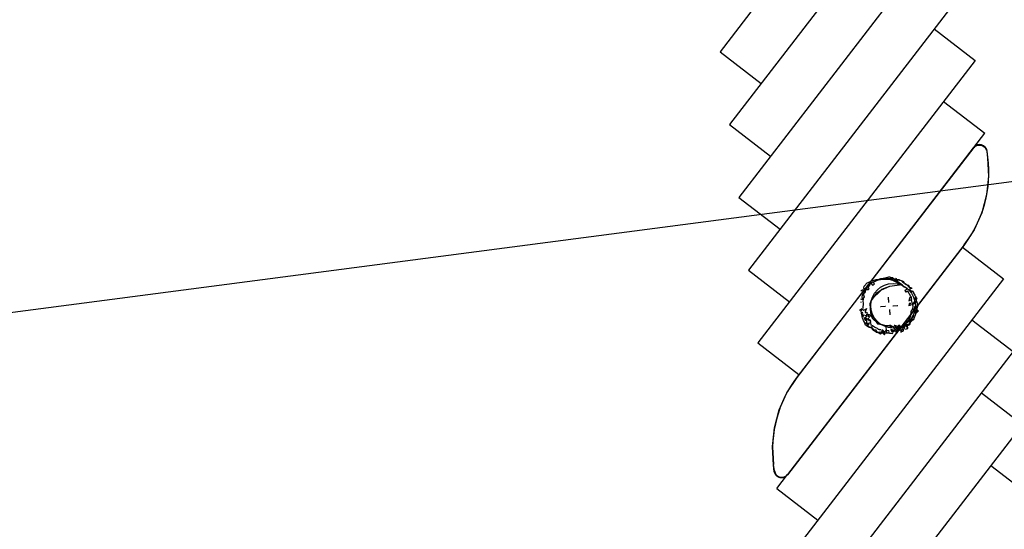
# Model space of a CAD drawing. Extents: x 446005 to 446745, y 447032 to 448234.
# Tile 26 of 127: x 446223 to 446290, y 447213 to 447247. Entities that reach past the tile are written whole.
import ezdxf

# ---------------------------------------------------------------- set-up
doc = ezdxf.new("R2010")
doc.units = 0
doc.header["$LTSCALE"] = 2
doc.header["$MEASUREMENT"] = 0
doc.linetypes.add('AUSGEZOGEN', pattern=[0])
for name, color, linetype in [('DB-Autohof', 15, 'CONTINUOUS'), ('FBRTOP', 250, 'AUSGEZOGEN'), ('RAHMEN', 7, 'AUSGEZOGEN')]:
    doc.layers.add(name, color=color, linetype=linetype)

msp = doc.modelspace()

# ---------------------------------------------------------------- linework, layer by layer
at = {"layer": 'DB-Autohof', "linetype": 'Continuous'}
for p, q in [((446285.386, 447263.751), (446270.717, 447244.703)), ((446286.024, 447258.842), (446271.355, 447239.795)), ((446286.661, 447253.934), (446271.992, 447234.886)), ((446287.299, 447249.025), (446272.63, 447229.978)), ((446285.163, 447246.253), (446287.936, 447244.117)), ((446270.717, 447244.703), (446273.491, 447242.567)), ((446287.936, 447244.117), (446273.267, 447225.069)), ((446285.8, 447241.344), (446288.574, 447239.208)), ((446271.355, 447239.795), (446274.128, 447237.659)), ((446287.837, 447238.252), (446288.574, 447239.208)), ((446275.912, 447222.748), (446287.823, 447238.214)), ((446287.837, 447238.252), (446275.926, 447222.786)), ((446287.823, 447238.214), (446287.884, 447238.28)), ((446287.884, 447238.28), (446287.957, 447238.334)), ((446287.957, 447238.334), (446288.038, 447238.375)), ((446288.038, 447238.375), (446288.125, 447238.4)), ((446288.125, 447238.4), (446288.215, 447238.409)), ((446288.215, 447238.409), (446288.305, 447238.401)), ((446288.305, 447238.401), (446288.392, 447238.378)), ((446288.392, 447238.378), (446288.474, 447238.339)), ((446288.474, 447238.339), (446288.547, 447238.286)), ((446288.547, 447238.286), (446288.61, 447238.22)), ((446288.61, 447238.22), (446288.66, 447238.145)), ((446288.66, 447238.145), (446288.695, 447238.061)), ((446288.695, 447238.061), (446288.715, 447237.973)), ((446288.715, 447237.973), (446288.77, 447237.548)), ((446288.784, 447237.586), (446288.729, 447238.011)), ((446288.77, 447237.548), (446288.833, 447236.294)), ((446288.833, 447236.294), (446288.7, 447235.046)), ((446271.992, 447234.886), (446274.766, 447232.75)), ((446288.7, 447235.046), (446288.373, 447233.834)), ((446288.373, 447233.834), (446287.86, 447232.688)), ((446287.86, 447232.688), (446287.175, 447231.636)), ((446287.175, 447231.636), (446275.264, 447216.17)), ((446287.189, 447231.674), (446275.279, 447216.208)), ((446287.075, 447231.527), (446289.848, 447229.391)), ((446272.63, 447229.978), (446275.403, 447227.842)), ((446289.848, 447229.391), (446275.179, 447210.343)), ((446281.444, 447229.361), (446281.501, 447229.402)), ((446281.501, 447229.402), (446281.561, 447229.407)), ((446281.561, 447229.407), (446281.62, 447229.412)), ((446281.62, 447229.412), (446281.668, 447229.416)), ((446281.654, 447229.367), (446281.781, 447229.389)), ((446281.654, 447229.367), (446281.781, 447229.389)), ((446281.668, 447229.416), (446281.738, 447229.434)), ((446281.738, 447229.434), (446281.843, 447229.467)), ((446281.781, 447229.389), (446281.884, 447229.41)), ((446281.781, 447229.389), (446281.884, 447229.41)), ((446281.843, 447229.467), (446281.925, 447229.486)), ((446281.884, 447229.41), (446282.023, 447229.421)), ((446281.884, 447229.41), (446282.023, 447229.421)), ((446281.925, 447229.486), (446282.008, 447229.504)), ((446282.008, 447229.504), (446282.055, 447229.508)), ((446282.023, 447229.421), (446282.164, 447229.421)), ((446282.023, 447229.421), (446282.164, 447229.421)), ((446282.055, 447229.508), (446282.102, 447229.524)), ((446282.102, 447229.524), (446282.174, 447229.518)), ((446282.164, 447229.421), (446282.281, 447229.419)), ((446282.164, 447229.421), (446282.281, 447229.419)), ((446282.174, 447229.518), (446282.237, 447229.488)), ((446282.237, 447229.488), (446282.285, 447229.48)), ((446282.281, 447229.419), (446282.352, 447229.402)), ((446282.281, 447229.419), (446282.352, 447229.402)), ((446282.285, 447229.48), (446282.346, 447229.473)), ((446282.346, 447229.473), (446282.408, 447229.442)), ((446282.352, 447229.402), (446282.4, 447229.394)), ((446282.352, 447229.402), (446282.4, 447229.394)), ((446282.408, 447229.442), (446282.473, 447229.388)), ((446282.473, 447229.388), (446282.557, 447229.383)), ((446282.557, 447229.383), (446282.653, 447229.379)), ((446282.606, 447229.435), (446282.587, 447229.387)), ((446282.606, 447229.435), (446282.587, 447229.387)), ((446282.587, 447229.387), (446282.591, 447229.34)), ((446282.587, 447229.387), (446282.591, 447229.34)), ((446282.653, 447229.379), (446282.775, 447229.353)), ((446280.413, 447228.765), (446280.449, 447228.896)), ((446280.48, 447228.665), (446280.413, 447228.765)), ((446280.449, 447228.896), (446280.64, 447229.123)), ((446280.568, 447228.665), (446280.633, 447228.754)), ((446280.633, 447228.754), (446280.676, 447228.806)), ((446280.64, 447229.123), (446280.765, 447229.168)), ((446280.676, 447228.806), (446280.765, 447228.885)), ((446280.71, 447228.786), (446280.727, 447228.857)), ((446280.71, 447228.786), (446280.727, 447228.857)), ((446280.748, 447228.742), (446280.71, 447228.786)), ((446280.748, 447228.742), (446280.71, 447228.786)), ((446280.727, 447228.857), (446280.745, 447228.917)), ((446280.727, 447228.857), (446280.745, 447228.917)), ((446280.745, 447228.917), (446280.786, 447228.991)), ((446280.745, 447228.917), (446280.786, 447228.991)), ((446280.776, 447228.686), (446280.748, 447228.742)), ((446280.776, 447228.686), (446280.748, 447228.742)), ((446280.765, 447229.168), (446281.036, 447229.284)), ((446280.765, 447228.885), (446280.818, 447228.974)), ((446280.786, 447228.991), (446280.827, 447229.052)), ((446280.786, 447228.991), (446280.827, 447229.052)), ((446280.818, 447228.974), (446280.849, 447229.036)), ((446280.827, 447229.052), (446280.87, 447229.103)), ((446280.827, 447229.052), (446280.87, 447229.103)), ((446280.849, 447229.036), (446280.867, 447229.109)), ((446280.867, 447229.109), (446280.914, 447229.113)), ((446280.87, 447229.103), (446280.937, 447229.143)), ((446280.87, 447229.103), (446280.937, 447229.143)), ((446280.914, 447229.113), (446280.944, 447229.044)), ((446280.937, 447229.143), (446281.005, 447229.161)), ((446280.937, 447229.143), (446281.005, 447229.161)), ((446280.944, 447229.044), (446280.973, 447228.987)), ((446280.973, 447228.987), (446281.022, 447228.967)), ((446281.005, 447229.161), (446281.061, 447229.189)), ((446281.005, 447229.161), (446281.061, 447229.189)), ((446281.022, 447228.967), (446281.08, 447228.996)), ((446281.036, 447229.284), (446281.253, 447229.338)), ((446281.061, 447229.189), (446281.174, 447229.245)), ((446281.061, 447229.189), (446281.174, 447229.245)), ((446281.078, 447229.163), (446281.122, 447229.203)), ((446281.119, 447229.095), (446281.078, 447229.163)), ((446281.08, 447228.996), (446281.135, 447229.048)), ((446281.135, 447229.048), (446281.119, 447229.095)), ((446281.122, 447229.203), (446281.168, 447229.23)), ((446281.168, 447229.23), (446281.226, 447229.247)), ((446281.174, 447229.245), (446281.253, 447229.275)), ((446281.174, 447229.245), (446281.253, 447229.275)), ((446281.226, 447229.247), (446281.295, 447229.289)), ((446281.253, 447229.338), (446281.484, 447229.369)), ((446281.253, 447229.275), (446281.332, 447229.305)), ((446281.253, 447229.275), (446281.332, 447229.305)), ((446281.295, 447229.289), (446281.375, 447229.332)), ((446281.332, 447229.305), (446281.412, 447229.323)), ((446281.332, 447229.305), (446281.412, 447229.323)), ((446281.375, 447229.332), (446281.444, 447229.361)), ((446281.412, 447229.323), (446281.481, 447229.341)), ((446281.412, 447229.323), (446281.481, 447229.341)), ((446281.481, 447229.341), (446281.55, 447229.358)), ((446281.481, 447229.341), (446281.55, 447229.358)), ((446281.484, 447229.369), (446281.55, 447229.353)), ((446281.55, 447229.353), (446281.921, 447229.367)), ((446281.55, 447229.358), (446281.654, 447229.367)), ((446281.55, 447229.358), (446281.654, 447229.367)), ((446282.146, 447228.883), (446281.578, 447228.63)), ((446282.146, 447228.883), (446281.607, 447228.67)), ((446281.921, 447229.367), (446282.103, 447229.374)), ((446282.103, 447229.374), (446282.578, 447229.285)), ((446282.103, 447229.374), (446282.343, 447229.3)), ((446282.291, 447229.366), (446282.103, 447229.374)), ((446282.999, 447228.993), (446282.146, 447228.883)), ((446282.999, 447228.993), (446282.146, 447228.883)), ((446282.343, 447229.3), (446282.291, 447229.366)), ((446282.389, 447229.304), (446282.343, 447229.3)), ((446282.343, 447229.3), (446282.999, 447228.993)), ((446282.578, 447229.285), (446282.389, 447229.304)), ((446282.578, 447229.285), (446282.872, 447229.015)), ((446282.701, 447229.202), (446282.578, 447229.285)), ((446282.591, 447229.34), (446282.583, 447229.293)), ((446282.591, 447229.34), (446282.583, 447229.293)), ((446282.583, 447229.293), (446282.639, 447229.321)), ((446282.583, 447229.293), (446282.639, 447229.321)), ((446282.639, 447229.321), (446282.686, 447229.325)), ((446282.639, 447229.321), (446282.686, 447229.325)), ((446282.686, 447229.325), (446282.732, 447229.328)), ((446282.686, 447229.325), (446282.732, 447229.328)), ((446282.815, 447229.106), (446282.701, 447229.202)), ((446282.732, 447229.328), (446282.815, 447229.312)), ((446282.732, 447229.328), (446282.815, 447229.312)), ((446282.775, 447229.353), (446282.875, 447229.301)), ((446282.815, 447229.312), (446282.874, 447229.305)), ((446282.815, 447229.312), (446282.874, 447229.305)), ((446282.999, 447228.993), (446282.815, 447229.106)), ((446282.872, 447229.015), (446282.999, 447228.993)), ((446282.874, 447229.305), (446282.947, 447229.276)), ((446282.874, 447229.305), (446282.947, 447229.276)), ((446282.875, 447229.301), (446282.999, 447229.252)), ((446282.947, 447229.276), (446282.998, 447229.222)), ((446282.947, 447229.276), (446282.998, 447229.222)), ((446282.998, 447229.222), (446283.049, 447229.168)), ((446282.998, 447229.222), (446283.049, 447229.168)), ((446282.999, 447229.252), (446283.087, 447229.211)), ((446283.127, 447228.863), (446282.999, 447228.993)), ((446283.049, 447229.168), (446283.111, 447229.127)), ((446283.049, 447229.168), (446283.111, 447229.127)), ((446283.087, 447229.211), (446283.142, 447229.12)), ((446283.111, 447229.127), (446283.209, 447229.076)), ((446283.111, 447229.127), (446283.209, 447229.076)), ((446283.213, 447228.812), (446283.127, 447228.863)), ((446283.142, 447229.12), (446283.193, 447229.088)), ((446283.193, 447229.088), (446283.271, 447229.011)), ((446283.209, 447229.076), (446283.296, 447229.014)), ((446283.209, 447229.076), (446283.296, 447229.014)), ((446283.346, 447228.765), (446283.213, 447228.812)), ((446283.226, 447228.661), (446283.349, 447228.718)), ((446283.271, 447229.011), (446283.346, 447228.981)), ((446283.296, 447229.014), (446283.346, 447228.971)), ((446283.296, 447229.014), (446283.346, 447228.971)), ((446283.346, 447228.981), (446283.419, 447228.963)), ((446283.346, 447228.971), (446283.424, 447228.884)), ((446283.346, 447228.971), (446283.424, 447228.884)), ((446283.349, 447228.718), (446283.346, 447228.765)), ((446283.419, 447228.963), (446283.474, 447228.872)), ((446283.424, 447228.884), (446283.51, 447228.833)), ((446283.424, 447228.884), (446283.51, 447228.833)), ((446283.474, 447228.872), (446283.503, 447228.815)), ((446283.503, 447228.815), (446283.532, 447228.757)), ((446283.51, 447228.833), (446283.571, 447228.803)), ((446283.51, 447228.833), (446283.571, 447228.803)), ((446283.532, 447228.757), (446283.514, 447228.684)), ((446283.571, 447228.803), (446283.642, 447228.785)), ((446283.571, 447228.803), (446283.642, 447228.785)), ((446283.646, 447228.739), (446283.578, 447228.71)), ((446283.646, 447228.739), (446283.578, 447228.71)), ((446283.642, 447228.785), (446283.646, 447228.739)), ((446283.642, 447228.785), (446283.646, 447228.739)), ((446280.219, 447228.573), (446280.33, 447228.641)), ((446280.31, 447228.176), (446280.326, 447228.262)), ((446280.314, 447228.129), (446280.31, 447228.176)), ((446280.318, 447228.081), (446280.314, 447228.129)), ((446280.346, 447228.024), (446280.318, 447228.081)), ((446280.326, 447228.262), (446280.333, 447228.322)), ((446280.33, 447228.641), (446280.48, 447228.665)), ((446280.333, 447228.322), (446280.363, 447228.396)), ((446280.363, 447228.396), (446280.419, 447228.449)), ((446280.405, 447228.1), (446280.376, 447228.048)), ((446280.405, 447228.1), (446280.376, 447228.048)), ((446280.413, 447228.399), (446280.403, 447228.316)), ((446280.413, 447228.399), (446280.403, 447228.316)), ((446280.403, 447228.316), (446280.409, 447228.25)), ((446280.403, 447228.316), (446280.409, 447228.25)), ((446280.432, 447228.169), (446280.405, 447228.1)), ((446280.432, 447228.169), (446280.405, 447228.1)), ((446280.409, 447228.25), (446280.432, 447228.169)), ((446280.409, 447228.25), (446280.432, 447228.169)), ((446280.458, 447228.453), (446280.413, 447228.399)), ((446280.458, 447228.453), (446280.413, 447228.399)), ((446280.419, 447228.449), (446280.474, 447228.502)), ((446280.504, 447228.507), (446280.458, 447228.453)), ((446280.504, 447228.507), (446280.458, 447228.453)), ((446280.474, 447228.502), (446280.517, 447228.565)), ((446280.508, 447228.547), (446280.504, 447228.507)), ((446280.508, 447228.547), (446280.504, 447228.507)), ((446280.508, 447228.547), (446280.515, 447228.594)), ((446280.508, 447228.547), (446280.515, 447228.594)), ((446280.515, 447228.594), (446280.581, 447228.646)), ((446280.515, 447228.594), (446280.581, 447228.646)), ((446280.517, 447228.565), (446280.568, 447228.665)), ((446280.581, 447228.646), (446280.626, 447228.662)), ((446280.581, 447228.646), (446280.626, 447228.662)), ((446280.626, 447228.662), (446280.672, 447228.677)), ((446280.626, 447228.662), (446280.672, 447228.677)), ((446280.672, 447228.677), (446280.73, 447228.682)), ((446280.672, 447228.677), (446280.73, 447228.682)), ((446280.73, 447228.682), (446280.776, 447228.686)), ((446280.73, 447228.682), (446280.776, 447228.686)), ((446281.578, 447228.63), (446280.944, 447227.991)), ((446281.253, 447228.411), (446280.971, 447228.025)), ((446281.578, 447228.63), (446281.253, 447228.411)), ((446281.607, 447228.67), (446281.578, 447228.63)), ((446282.106, 447227.829), (446282.078, 447228.157)), ((446282.109, 447227.788), (446282.082, 447228.107)), ((446282.109, 447227.788), (446282.082, 447228.107)), ((446283.206, 447228.613), (446283.226, 447228.661)), ((446283.286, 447228.503), (446283.206, 447228.613)), ((446283.398, 447228.559), (446283.286, 447228.503)), ((446283.591, 447228.201), (446283.398, 447228.559)), ((446283.506, 447228.06), (446283.486, 447228.011)), ((446283.514, 447228.684), (446283.495, 447228.622)), ((446283.495, 447228.622), (446283.569, 447228.604)), ((446283.522, 447228.682), (446283.503, 447228.634)), ((446283.522, 447228.682), (446283.503, 447228.634)), ((446283.503, 447228.634), (446283.531, 447228.578)), ((446283.503, 447228.634), (446283.531, 447228.578)), ((446283.512, 447228.133), (446283.506, 447228.06)), ((446283.561, 447228.125), (446283.512, 447228.133)), ((446283.578, 447228.71), (446283.522, 447228.682)), ((446283.578, 447228.71), (446283.522, 447228.682)), ((446283.531, 447228.578), (446283.582, 447228.523)), ((446283.531, 447228.578), (446283.582, 447228.523)), ((446283.636, 447228.083), (446283.561, 447228.125)), ((446283.569, 447228.604), (446283.666, 447228.589)), ((446283.582, 447228.523), (446283.628, 447228.539)), ((446283.582, 447228.523), (446283.628, 447228.539)), ((446283.631, 447228.146), (446283.591, 447228.201)), ((446283.628, 447228.539), (446283.694, 447228.58)), ((446283.628, 447228.539), (446283.694, 447228.58)), ((446283.645, 447227.984), (446283.631, 447228.146)), ((446283.652, 447228.036), (446283.636, 447228.083)), ((446283.666, 447228.589), (446283.728, 447228.558)), ((446283.694, 447228.58), (446283.733, 447228.536)), ((446283.694, 447228.58), (446283.733, 447228.536)), ((446283.728, 447228.558), (446283.757, 447228.5)), ((446283.733, 447228.536), (446283.76, 447228.492)), ((446283.733, 447228.536), (446283.76, 447228.492)), ((446283.757, 447228.5), (446283.764, 447228.417)), ((446283.76, 447228.492), (446283.777, 447228.434)), ((446283.76, 447228.492), (446283.777, 447228.434)), ((446283.764, 447228.417), (446283.805, 447228.361)), ((446283.777, 447228.434), (446283.817, 447228.368)), ((446283.777, 447228.434), (446283.817, 447228.368)), ((446283.805, 447228.361), (446283.845, 447228.304)), ((446283.817, 447228.368), (446283.859, 447228.289)), ((446283.817, 447228.368), (446283.859, 447228.289)), ((446283.854, 447228.053), (446283.846, 447228.005)), ((446283.874, 447228.103), (446283.854, 447228.053)), ((446283.858, 447228.006), (446283.962, 447228.05)), ((446283.859, 447228.289), (446283.888, 447228.222)), ((446283.859, 447228.289), (446283.888, 447228.222)), ((446283.918, 447228.154), (446283.874, 447228.103)), ((446283.888, 447228.222), (446283.928, 447228.167)), ((446283.888, 447228.222), (446283.928, 447228.167)), ((446283.981, 447228.112), (446283.918, 447228.154)), ((446283.928, 447228.167), (446283.932, 447228.109)), ((446283.928, 447228.167), (446283.932, 447228.109)), ((446283.932, 447228.109), (446283.937, 447228.051)), ((446283.932, 447228.109), (446283.937, 447228.051)), ((446283.937, 447228.051), (446283.941, 447228.004)), ((446283.937, 447228.051), (446283.941, 447228.004)), ((446283.962, 447228.05), (446284.009, 447228.066)), ((446284.009, 447228.066), (446283.981, 447228.112)), ((446280.2, 447228.047), (446280.25, 447228.028)), ((446280.234, 447227.787), (446280.242, 447227.835)), ((446280.25, 447228.028), (446280.298, 447228.032)), ((446280.298, 447228.032), (446280.346, 447228.024)), ((446280.346, 447227.414), (446280.333, 447227.363)), ((446280.346, 447227.414), (446280.333, 447227.363)), ((446280.353, 447227.531), (446280.342, 447227.464)), ((446280.353, 447227.531), (446280.342, 447227.464)), ((446280.342, 447227.464), (446280.346, 447227.414)), ((446280.342, 447227.464), (446280.346, 447227.414)), ((446280.376, 447227.649), (446280.353, 447227.531)), ((446280.376, 447227.649), (446280.353, 447227.531)), ((446280.363, 447227.997), (446280.354, 447227.913)), ((446280.363, 447227.997), (446280.354, 447227.913)), ((446280.354, 447227.913), (446280.358, 447227.863)), ((446280.354, 447227.913), (446280.358, 447227.863)), ((446280.358, 447227.863), (446280.366, 447227.765)), ((446280.358, 447227.863), (446280.366, 447227.765)), ((446280.376, 447228.048), (446280.363, 447227.997)), ((446280.376, 447228.048), (446280.363, 447227.997)), ((446280.366, 447227.765), (446280.372, 447227.698)), ((446280.366, 447227.765), (446280.372, 447227.698)), ((446280.372, 447227.698), (446280.376, 447227.649)), ((446280.372, 447227.698), (446280.376, 447227.649)), ((446280.551, 447227.348), (446280.597, 447227.385)), ((446280.551, 447227.348), (446280.597, 447227.385)), ((446280.597, 447227.385), (446280.556, 447227.282)), ((446280.597, 447227.385), (446280.556, 447227.282)), ((446280.971, 447228.025), (446280.833, 447227.712)), ((446280.944, 447227.991), (446280.833, 447227.712)), ((446280.833, 447227.712), (446280.864, 447227.09)), ((446280.833, 447227.712), (446280.864, 447227.09)), ((446281.863, 447227.535), (446281.543, 447227.508)), ((446281.863, 447227.535), (446281.543, 447227.508)), ((446281.89, 447227.537), (446281.562, 447227.51)), ((446282.365, 447227.577), (446282.693, 447227.604)), ((446282.394, 447227.577), (446282.713, 447227.604)), ((446282.394, 447227.577), (446282.713, 447227.604)), ((446283.438, 447227.587), (446283.555, 447227.621)), ((446283.459, 447227.912), (446283.539, 447227.955)), ((446283.468, 447227.662), (446283.46, 447227.613)), ((446283.487, 447227.723), (446283.468, 447227.662)), ((446283.479, 447227.95), (446283.472, 447227.901)), ((446283.486, 447228.011), (446283.479, 447227.95)), ((446283.546, 447227.728), (446283.487, 447227.723)), ((446283.539, 447227.955), (446283.608, 447227.985)), ((446283.595, 447227.72), (446283.546, 447227.728)), ((446283.555, 447227.621), (446283.613, 447227.65)), ((446283.613, 447227.65), (446283.595, 447227.72)), ((446283.608, 447227.985), (446283.652, 447228.036)), ((446283.735, 447227.606), (446283.645, 447227.984)), ((446283.7, 447227.322), (446283.714, 447227.429)), ((446283.714, 447227.429), (446283.744, 447227.49)), ((446283.72, 447227.659), (446283.815, 447227.81)), ((446283.75, 447227.56), (446283.735, 447227.606)), ((446283.744, 447227.49), (446283.75, 447227.56)), ((446283.822, 447227.727), (446283.778, 447227.676)), ((446283.831, 447227.476), (446283.814, 447227.391)), ((446283.815, 447227.81), (446283.834, 447227.872)), ((446283.89, 447227.769), (446283.822, 447227.727)), ((446283.85, 447227.538), (446283.831, 447227.476)), ((446283.834, 447227.872), (446283.88, 447227.888)), ((446283.907, 447227.566), (446283.85, 447227.538)), ((446283.88, 447227.888), (446283.92, 447227.843)), ((446283.936, 447227.797), (446283.89, 447227.769)), ((446283.959, 447227.523), (446283.907, 447227.566)), ((446283.92, 447227.843), (446283.936, 447227.797)), ((446283.941, 447228.004), (446283.958, 447227.936)), ((446283.941, 447228.004), (446283.958, 447227.936)), ((446283.947, 447227.378), (446283.978, 447227.429)), ((446283.958, 447227.936), (446283.99, 447227.833)), ((446283.958, 447227.936), (446283.99, 447227.833)), ((446283.978, 447227.429), (446283.959, 447227.523)), ((446283.99, 447227.833), (446284.009, 447227.753)), ((446283.99, 447227.833), (446284.009, 447227.753)), ((446284.003, 447227.402), (446283.996, 447227.343)), ((446284.003, 447227.402), (446283.996, 447227.343)), ((446284.011, 447227.449), (446284.003, 447227.402)), ((446284.011, 447227.449), (446284.003, 447227.402)), ((446284.009, 447227.753), (446284.027, 447227.673)), ((446284.009, 447227.753), (446284.027, 447227.673)), ((446284.041, 447227.51), (446284.011, 447227.449)), ((446284.041, 447227.51), (446284.011, 447227.449)), ((446284.027, 447227.673), (446284.031, 447227.626)), ((446284.027, 447227.673), (446284.031, 447227.626)), ((446284.031, 447227.626), (446284.047, 447227.581)), ((446284.031, 447227.626), (446284.047, 447227.581)), ((446284.047, 447227.581), (446284.041, 447227.51)), ((446284.047, 447227.581), (446284.041, 447227.51)), ((446280.301, 447227.365), (446280.126, 447227.267)), ((446280.247, 447227.201), (446280.226, 447227.307)), ((446280.231, 447227.209), (446280.301, 447227.365)), ((446280.257, 447227.095), (446280.231, 447227.209)), ((446280.27, 447227.071), (446280.247, 447227.201)), ((446280.321, 447227.117), (446280.257, 447227.095)), ((446280.279, 447226.964), (446280.27, 447227.071)), ((446280.297, 447226.893), (446280.279, 447226.964)), ((446280.315, 447226.823), (446280.297, 447226.893)), ((446280.302, 447226.95), (446280.343, 447227.053)), ((446280.33, 447226.819), (446280.302, 447226.95)), ((446280.334, 447226.741), (446280.315, 447226.823)), ((446280.343, 447227.053), (446280.321, 447227.117)), ((446280.388, 447226.952), (446280.33, 447226.819)), ((446280.333, 447227.363), (446280.354, 447227.315)), ((446280.333, 447227.363), (446280.354, 447227.315)), ((446280.364, 447226.659), (446280.334, 447226.741)), ((446280.354, 447227.315), (446280.423, 447227.288)), ((446280.354, 447227.315), (446280.423, 447227.288)), ((446280.603, 447226.9), (446280.388, 447226.952)), ((446280.423, 447227.288), (446280.551, 447227.348)), ((446280.423, 447227.288), (446280.551, 447227.348)), ((446280.423, 447226.815), (446280.439, 447226.758)), ((446280.423, 447226.815), (446280.439, 447226.758)), ((446280.439, 447226.758), (446280.467, 447226.702)), ((446280.439, 447226.758), (446280.467, 447226.702)), ((446280.534, 447226.743), (446280.462, 447226.772)), ((446280.534, 447226.743), (446280.462, 447226.772)), ((446280.527, 447227.23), (446280.498, 447227.178)), ((446280.527, 447227.23), (446280.498, 447227.178)), ((446280.498, 447227.178), (446280.502, 447227.128)), ((446280.498, 447227.178), (446280.502, 447227.128)), ((446280.502, 447227.128), (446280.553, 447227.116)), ((446280.502, 447227.128), (446280.553, 447227.116)), ((446280.556, 447227.282), (446280.527, 447227.23)), ((446280.556, 447227.282), (446280.527, 447227.23)), ((446280.595, 447226.713), (446280.534, 447226.743)), ((446280.595, 447226.713), (446280.534, 447226.743)), ((446280.543, 447226.781), (446280.603, 447226.9)), ((446280.61, 447226.52), (446280.543, 447226.781)), ((446280.553, 447227.116), (446280.618, 447227.138)), ((446280.553, 447227.116), (446280.618, 447227.138)), ((446280.628, 447227.022), (446280.599, 447226.97)), ((446280.628, 447227.022), (446280.599, 447226.97)), ((446280.599, 447226.97), (446280.604, 447226.904)), ((446280.599, 447226.97), (446280.604, 447226.904)), ((446280.604, 447226.904), (446280.626, 447226.84)), ((446280.604, 447226.904), (446280.626, 447226.84)), ((446280.618, 447227.138), (446280.64, 447227.073)), ((446280.618, 447227.138), (446280.64, 447227.073)), ((446280.64, 447227.073), (446280.628, 447227.022)), ((446280.64, 447227.073), (446280.628, 447227.022)), ((446280.668, 447227.03), (446280.685, 447226.973)), ((446280.668, 447227.03), (446280.685, 447226.973)), ((446280.681, 447226.739), (446280.733, 447226.673)), ((446280.681, 447226.739), (446280.733, 447226.673)), ((446280.685, 447226.973), (446280.713, 447226.917)), ((446280.685, 447226.973), (446280.713, 447226.917)), ((446280.779, 447226.958), (446280.707, 447226.987)), ((446280.779, 447226.958), (446280.707, 447226.987)), ((446280.713, 447226.917), (446280.728, 447226.871)), ((446280.713, 447226.917), (446280.728, 447226.871)), ((446280.728, 447226.871), (446280.744, 447226.826)), ((446280.728, 447226.871), (446280.744, 447226.826)), ((446280.744, 447226.826), (446280.791, 447226.818)), ((446280.744, 447226.826), (446280.791, 447226.818)), ((446280.84, 447226.928), (446280.779, 447226.958)), ((446280.84, 447226.928), (446280.779, 447226.958)), ((446280.791, 447226.818), (446280.822, 447226.868)), ((446280.791, 447226.818), (446280.822, 447226.868)), ((446280.822, 447226.868), (446280.899, 447226.921)), ((446280.822, 447226.868), (446280.899, 447226.921)), ((446280.899, 447226.921), (446280.84, 447226.928)), ((446280.899, 447226.921), (446280.84, 447226.928)), ((446280.864, 447227.09), (446281.334, 447226.366)), ((446280.864, 447227.09), (446280.989, 447226.736)), ((446280.989, 447226.736), (446281.344, 447226.407)), ((446282.148, 447227.325), (446282.174, 447227.005)), ((446282.148, 447227.325), (446282.174, 447227.005)), ((446282.149, 447227.285), (446282.176, 447226.957)), ((446283.445, 447226.6), (446283.583, 447226.904)), ((446283.583, 447226.904), (446283.617, 447227.199)), ((446283.617, 447227.199), (446283.7, 447227.322)), ((446283.683, 447226.753), (446283.667, 447226.7)), ((446283.741, 447226.81), (446283.683, 447226.753)), ((446283.758, 447226.853), (446283.741, 447226.81)), ((446283.746, 447227.349), (446283.864, 447227.359)), ((446283.765, 447226.896), (446283.758, 447226.853)), ((446283.78, 447226.97), (446283.765, 447226.896)), ((446283.829, 447226.827), (446283.781, 447226.706)), ((446283.829, 447226.827), (446283.781, 447226.706)), ((446283.88, 447226.924), (446283.829, 447226.827)), ((446283.88, 447226.924), (446283.829, 447226.827)), ((446283.864, 447227.359), (446283.947, 447227.378)), ((446283.905, 447227.043), (446283.88, 447226.924)), ((446283.905, 447227.043), (446283.88, 447226.924)), ((446283.882, 447227.001), (446284.059, 447227.184)), ((446283.908, 447227.137), (446283.905, 447227.043)), ((446283.908, 447227.137), (446283.905, 447227.043)), ((446283.913, 447227.219), (446283.908, 447227.137)), ((446283.913, 447227.219), (446283.908, 447227.137)), ((446283.966, 447227.282), (446283.913, 447227.219)), ((446283.966, 447227.282), (446283.913, 447227.219)), ((446283.935, 447227.09), (446283.915, 447227.04)), ((446283.966, 447227.152), (446283.935, 447227.09)), ((446283.996, 447227.343), (446283.966, 447227.282)), ((446283.996, 447227.343), (446283.966, 447227.282)), ((446283.984, 447227.213), (446283.966, 447227.152)), ((446284.004, 447227.263), (446283.984, 447227.213)), ((446284.052, 447227.267), (446284.004, 447227.263)), ((446284.115, 447227.224), (446284.052, 447227.267)), ((446284.059, 447227.184), (446284.115, 447227.224)), ((446280.395, 447226.578), (446280.364, 447226.659)), ((446280.453, 447226.463), (446280.395, 447226.578)), ((446280.482, 447226.405), (446280.453, 447226.463)), ((446280.467, 447226.702), (446280.483, 447226.657)), ((446280.467, 447226.702), (446280.483, 447226.657)), ((446280.499, 447226.335), (446280.482, 447226.405)), ((446280.483, 447226.657), (446280.498, 447226.611)), ((446280.483, 447226.657), (446280.498, 447226.611)), ((446280.498, 447226.611), (446280.546, 447226.604)), ((446280.498, 447226.611), (446280.546, 447226.604)), ((446280.541, 447226.267), (446280.499, 447226.335)), ((446280.593, 447226.223), (446280.541, 447226.267)), ((446280.546, 447226.604), (446280.577, 447226.653)), ((446280.546, 447226.604), (446280.577, 447226.653)), ((446280.577, 447226.653), (446280.654, 447226.706)), ((446280.577, 447226.653), (446280.654, 447226.706)), ((446280.587, 447226.427), (446280.61, 447226.52)), ((446280.738, 447226.206), (446280.587, 447226.427)), ((446280.656, 447226.18), (446280.593, 447226.223)), ((446280.654, 447226.706), (446280.595, 447226.713)), ((446280.654, 447226.706), (446280.595, 447226.713)), ((446280.606, 447226.471), (446280.642, 447226.322)), ((446280.606, 447226.471), (446280.642, 447226.322)), ((446280.66, 447226.382), (446280.622, 447226.425)), ((446280.66, 447226.382), (446280.622, 447226.425)), ((446280.642, 447226.322), (446280.712, 447226.328)), ((446280.642, 447226.322), (446280.712, 447226.328)), ((446280.732, 447226.139), (446280.656, 447226.18)), ((446280.73, 447226.388), (446280.66, 447226.382)), ((446280.73, 447226.388), (446280.66, 447226.382)), ((446280.711, 447226.66), (446280.695, 447226.705)), ((446280.711, 447226.66), (446280.695, 447226.705)), ((446280.715, 447226.613), (446280.711, 447226.66)), ((446280.715, 447226.613), (446280.711, 447226.66)), ((446280.712, 447226.328), (446280.757, 447226.343)), ((446280.712, 447226.328), (446280.757, 447226.343)), ((446280.743, 447226.557), (446280.715, 447226.613)), ((446280.743, 447226.557), (446280.715, 447226.613)), ((446280.802, 447226.37), (446280.73, 447226.388)), ((446280.802, 447226.37), (446280.73, 447226.388)), ((446280.793, 447226.12), (446280.732, 447226.139)), ((446280.733, 447226.673), (446280.819, 447226.622)), ((446280.733, 447226.673), (446280.819, 447226.622)), ((446280.81, 447226.123), (446280.738, 447226.206)), ((446280.8, 447226.574), (446280.743, 447226.557)), ((446280.8, 447226.574), (446280.743, 447226.557)), ((446280.757, 447226.343), (446280.802, 447226.37)), ((446280.757, 447226.343), (446280.802, 447226.37)), ((446280.866, 447226.102), (446280.793, 447226.12)), ((446280.846, 447226.578), (446280.8, 447226.574)), ((446280.846, 447226.578), (446280.8, 447226.574)), ((446281.07, 447225.996), (446280.81, 447226.123)), ((446280.819, 447226.622), (446280.893, 447226.582)), ((446280.819, 447226.622), (446280.893, 447226.582)), ((446280.832, 447226.463), (446280.868, 447226.517)), ((446280.832, 447226.463), (446280.868, 447226.517)), ((446280.884, 447226.447), (446280.832, 447226.463)), ((446280.884, 447226.447), (446280.832, 447226.463)), ((446280.893, 447226.582), (446280.846, 447226.578)), ((446280.893, 447226.582), (446280.846, 447226.578)), ((446280.911, 447226.142), (446280.866, 447226.102)), ((446280.868, 447226.517), (446280.907, 447226.54)), ((446280.868, 447226.517), (446280.907, 447226.54)), ((446280.92, 447226.257), (446280.884, 447226.447)), ((446280.92, 447226.257), (446280.884, 447226.447)), ((446280.968, 447226.171), (446280.911, 447226.142)), ((446281.034, 447226.226), (446280.92, 447226.257)), ((446281.034, 447226.226), (446280.92, 447226.257)), ((446280.972, 447226.123), (446280.968, 447226.171)), ((446280.977, 447226.063), (446280.972, 447226.123)), ((446280.993, 447226.017), (446280.977, 447226.063)), ((446281.079, 447226.179), (446281.034, 447226.226)), ((446281.079, 447226.179), (446281.034, 447226.226)), ((446281.145, 447226.124), (446281.079, 447226.179)), ((446281.145, 447226.124), (446281.079, 447226.179)), ((446281.229, 447226.09), (446281.145, 447226.124)), ((446281.229, 447226.09), (446281.145, 447226.124)), ((446281.292, 447226.055), (446281.229, 447226.09)), ((446281.292, 447226.055), (446281.229, 447226.09)), ((446281.334, 447226.366), (446281.415, 447226.36)), ((446281.344, 447226.407), (446281.886, 447226.236)), ((446281.415, 447226.36), (446281.886, 447226.236)), ((446281.886, 447226.236), (446282.178, 447226.237)), ((446281.886, 447226.236), (446281.931, 447225.983)), ((446282.158, 447226.278), (446282.191, 447226.164)), ((446282.158, 447226.278), (446282.191, 447226.164)), ((446282.178, 447226.237), (446282.393, 447226.185)), ((446282.23, 447226.249), (446282.183, 447226.257)), ((446282.23, 447226.249), (446282.183, 447226.257)), ((446282.191, 447226.164), (446282.219, 447226.108)), ((446282.191, 447226.164), (446282.219, 447226.108)), ((446282.219, 447226.108), (446282.287, 447226.125)), ((446282.219, 447226.108), (446282.287, 447226.125)), ((446282.29, 447226.231), (446282.23, 447226.249)), ((446282.29, 447226.231), (446282.23, 447226.249)), ((446282.287, 447226.125), (446282.295, 447226.173)), ((446282.287, 447226.125), (446282.295, 447226.173)), ((446282.295, 447226.173), (446282.29, 447226.231)), ((446282.295, 447226.173), (446282.29, 447226.231)), ((446282.393, 447226.185), (446282.56, 447225.86)), ((446282.512, 447226.237), (446282.464, 447226.245)), ((446282.512, 447226.237), (446282.464, 447226.245)), ((446282.475, 447226.258), (446282.516, 447226.179)), ((446282.475, 447226.258), (446282.516, 447226.179)), ((446282.571, 447226.231), (446282.512, 447226.237)), ((446282.571, 447226.231), (446282.512, 447226.237)), ((446282.516, 447226.179), (446282.545, 447226.112)), ((446282.516, 447226.179), (446282.545, 447226.112)), ((446282.545, 447226.112), (446282.596, 447226.069)), ((446282.545, 447226.112), (446282.596, 447226.069)), ((446282.619, 447226.211), (446282.571, 447226.231)), ((446282.619, 447226.211), (446282.571, 447226.231)), ((446282.596, 447226.069), (446282.641, 447226.085)), ((446282.596, 447226.069), (446282.641, 447226.085)), ((446282.689, 447226.206), (446282.619, 447226.211)), ((446282.689, 447226.206), (446282.619, 447226.211)), ((446282.641, 447226.085), (446282.682, 447226.158)), ((446282.641, 447226.085), (446282.682, 447226.158)), ((446282.667, 447226.06), (446282.725, 447226.076)), ((446282.682, 447226.158), (446282.689, 447226.206)), ((446282.682, 447226.158), (446282.689, 447226.206)), ((446282.741, 447226.174), (446282.711, 447226.099)), ((446282.725, 447226.076), (446282.783, 447226.105)), ((446282.772, 447226.236), (446282.741, 447226.174)), ((446282.779, 447226.297), (446282.772, 447226.236)), ((446282.833, 447226.217), (446282.779, 447226.297)), ((446282.783, 447226.105), (446282.829, 447226.121)), ((446282.808, 447225.974), (446282.871, 447226.201)), ((446282.829, 447226.121), (446282.876, 447226.137)), ((446282.884, 447226.186), (446282.833, 447226.217)), ((446282.871, 447226.201), (446283.002, 447226.166)), ((446282.876, 447226.137), (446282.884, 447226.186)), ((446282.965, 447226.073), (446283.033, 447226.126)), ((446283.047, 447226.103), (446283, 447226.087)), ((446283.002, 447226.166), (446283.203, 447226.276)), ((446283.033, 447226.126), (446283.085, 447226.214)), ((446283.094, 447226.107), (446283.047, 447226.103)), ((446283.085, 447226.214), (446283.127, 447226.29)), ((446283.152, 447226.136), (446283.094, 447226.107)), ((446283.134, 447226.056), (446283.104, 447225.995)), ((446283.134, 447226.056), (446283.104, 447225.995)), ((446283.127, 447226.29), (446283.131, 447226.242)), ((446283.131, 447226.242), (446283.135, 447226.195)), ((446283.15, 447226.151), (446283.134, 447226.056)), ((446283.15, 447226.151), (446283.134, 447226.056)), ((446283.135, 447226.195), (446283.152, 447226.136)), ((446283.167, 447226.222), (446283.15, 447226.151)), ((446283.167, 447226.222), (446283.15, 447226.151)), ((446283.227, 447226.204), (446283.167, 447226.222)), ((446283.227, 447226.204), (446283.167, 447226.222)), ((446283.193, 447226.265), (446283.169, 447226.304)), ((446283.248, 447226.227), (446283.193, 447226.265)), ((446283.203, 447226.276), (446283.25, 447226.42)), ((446283.299, 447226.186), (446283.227, 447226.204)), ((446283.299, 447226.186), (446283.227, 447226.204)), ((446283.265, 447226.281), (446283.248, 447226.227)), ((446283.25, 447226.42), (446283.325, 447226.496)), ((446283.459, 447226.318), (446283.265, 447226.281)), ((446283.355, 447226.214), (446283.299, 447226.186)), ((446283.355, 447226.214), (446283.299, 447226.186)), ((446283.325, 447226.496), (446283.356, 447226.546)), ((446283.343, 447226.196), (446283.326, 447226.123)), ((446283.326, 447226.123), (446283.332, 447226.052)), ((446283.371, 447226.151), (446283.343, 447226.196)), ((446283.411, 447226.242), (446283.355, 447226.214)), ((446283.411, 447226.242), (446283.355, 447226.214)), ((446283.356, 447226.546), (446283.445, 447226.6)), ((446283.387, 447226.104), (446283.371, 447226.151)), ((446283.393, 447226.033), (446283.387, 447226.104)), ((446283.5, 447226.297), (446283.411, 447226.242)), ((446283.5, 447226.297), (446283.411, 447226.242)), ((446283.491, 447226.435), (446283.459, 447226.318)), ((446283.539, 447226.481), (446283.491, 447226.435)), ((446283.517, 447226.368), (446283.5, 447226.297)), ((446283.517, 447226.368), (446283.5, 447226.297)), ((446283.546, 447226.441), (446283.517, 447226.368)), ((446283.546, 447226.441), (446283.517, 447226.368)), ((446283.596, 447226.548), (446283.539, 447226.481)), ((446283.621, 447226.517), (446283.546, 447226.441)), ((446283.621, 447226.517), (446283.546, 447226.441)), ((446283.631, 447226.634), (446283.596, 447226.548)), ((446283.652, 447226.566), (446283.621, 447226.517)), ((446283.652, 447226.566), (446283.621, 447226.517)), ((446283.667, 447226.7), (446283.631, 447226.634)), ((446283.741, 447226.621), (446283.652, 447226.566)), ((446283.741, 447226.621), (446283.652, 447226.566)), ((446283.781, 447226.706), (446283.741, 447226.621)), ((446283.781, 447226.706), (446283.741, 447226.621)), ((446287.712, 447226.619), (446290.486, 447224.483)), ((446281.009, 447225.97), (446280.993, 447226.017)), ((446281.063, 447225.903), (446281.009, 447225.97)), ((446281.111, 447225.895), (446281.063, 447225.903)), ((446281.104, 447225.962), (446281.07, 447225.996)), ((446281.259, 447225.924), (446281.104, 447225.962)), ((446281.111, 447225.895), (446281.152, 447225.891)), ((446281.152, 447225.891), (446281.207, 447225.844)), ((446281.207, 447225.844), (446281.262, 447225.798)), ((446281.328, 447225.792), (446281.259, 447225.924)), ((446281.262, 447225.798), (446281.348, 447225.788)), ((446281.345, 447226.039), (446281.292, 447226.055)), ((446281.345, 447226.039), (446281.292, 447226.055)), ((446281.549, 447225.659), (446281.328, 447225.792)), ((446281.4, 447225.982), (446281.345, 447226.039)), ((446281.4, 447225.982), (446281.345, 447226.039)), ((446281.348, 447225.788), (446281.416, 447225.794)), ((446281.442, 447225.966), (446281.4, 447225.982)), ((446281.442, 447225.966), (446281.4, 447225.982)), ((446281.416, 447225.794), (446281.499, 447225.818)), ((446281.483, 447225.959), (446281.442, 447225.966)), ((446281.483, 447225.959), (446281.442, 447225.966)), ((446281.556, 447225.945), (446281.483, 447225.959)), ((446281.556, 447225.945), (446281.483, 447225.959)), ((446281.499, 447225.818), (446281.57, 447225.789)), ((446281.657, 447225.761), (446281.549, 447225.659)), ((446281.57, 447225.789), (446281.623, 447225.76)), ((446281.586, 447225.845), (446281.764, 447225.673)), ((446281.586, 447225.845), (446281.764, 447225.673)), ((446281.623, 447225.76), (446281.675, 447225.747)), ((446281.672, 447225.793), (446281.624, 447225.813)), ((446281.672, 447225.793), (446281.624, 447225.813)), ((446281.629, 447225.957), (446281.657, 447225.761)), ((446281.841, 447225.8), (446281.629, 447225.957)), ((446281.733, 447225.763), (446281.672, 447225.793)), ((446281.733, 447225.763), (446281.672, 447225.793)), ((446281.675, 447225.747), (446281.761, 447225.737)), ((446281.793, 447225.745), (446281.733, 447225.763)), ((446281.793, 447225.745), (446281.733, 447225.763)), ((446281.761, 447225.737), (446281.812, 447225.742)), ((446281.764, 447225.673), (446281.804, 447225.617)), ((446281.764, 447225.673), (446281.804, 447225.617)), ((446281.842, 447225.726), (446281.793, 447225.745)), ((446281.842, 447225.726), (446281.793, 447225.745)), ((446281.804, 447225.617), (446281.846, 447225.679)), ((446281.804, 447225.617), (446281.846, 447225.679)), ((446281.812, 447225.742), (446281.913, 447225.75)), ((446281.931, 447225.983), (446281.841, 447225.8)), ((446281.846, 447225.679), (446281.842, 447225.726)), ((446281.846, 447225.679), (446281.842, 447225.726)), ((446281.913, 447225.75), (446281.981, 447225.756)), ((446281.926, 447225.978), (446281.935, 447225.862)), ((446281.926, 447225.978), (446281.935, 447225.862)), ((446281.935, 447225.862), (446281.954, 447225.782)), ((446281.935, 447225.862), (446281.954, 447225.782)), ((446281.954, 447225.782), (446282.003, 447225.751)), ((446281.954, 447225.782), (446282.003, 447225.751)), ((446282.049, 447225.895), (446281.966, 447225.911)), ((446282.049, 447225.895), (446281.966, 447225.911)), ((446281.981, 447225.756), (446282.032, 447225.76)), ((446282.003, 447225.751), (446282.095, 447225.77)), ((446282.003, 447225.751), (446282.095, 447225.77)), ((446282.032, 447225.76), (446282.153, 447225.736)), ((446282.109, 447225.877), (446282.049, 447225.895)), ((446282.109, 447225.877), (446282.049, 447225.895)), ((446282.095, 447225.77), (446282.137, 447225.821)), ((446282.095, 447225.77), (446282.137, 447225.821)), ((446282.137, 447225.821), (446282.109, 447225.877)), ((446282.137, 447225.821), (446282.109, 447225.877)), ((446282.153, 447225.736), (446282.222, 447225.725)), ((446282.222, 447225.725), (446282.273, 447225.729)), ((446282.227, 447226.003), (446282.375, 447225.911)), ((446282.227, 447226.003), (446282.375, 447225.911)), ((446282.294, 447225.904), (446282.244, 447225.946)), ((446282.294, 447225.904), (446282.244, 447225.946)), ((446282.273, 447225.729), (446282.325, 447225.716)), ((446282.335, 447225.837), (446282.294, 447225.904)), ((446282.335, 447225.837), (446282.294, 447225.904)), ((446282.303, 447225.987), (446282.408, 447225.945)), ((446282.341, 447225.939), (446282.303, 447225.987)), ((446282.325, 447225.716), (446282.374, 447225.737)), ((446282.362, 447225.793), (446282.335, 447225.837)), ((446282.362, 447225.793), (446282.335, 447225.837)), ((446282.403, 447225.808), (446282.341, 447225.939)), ((446282.407, 447225.808), (446282.362, 447225.793)), ((446282.407, 447225.808), (446282.362, 447225.793)), ((446282.374, 447225.737), (446282.403, 447225.808)), ((446282.375, 447225.911), (446282.435, 447225.892)), ((446282.375, 447225.911), (446282.435, 447225.892)), ((446282.451, 447225.847), (446282.407, 447225.808)), ((446282.451, 447225.847), (446282.407, 447225.808)), ((446282.408, 447225.945), (446282.462, 447225.915)), ((446282.435, 447225.892), (446282.451, 447225.847)), ((446282.435, 447225.892), (446282.451, 447225.847)), ((446282.462, 447225.915), (446282.515, 447225.885)), ((446282.515, 447225.885), (446282.566, 447225.89)), ((446282.556, 447226.008), (446282.622, 447226.031)), ((446282.579, 447225.942), (446282.556, 447226.008)), ((446282.56, 447225.86), (446282.671, 447225.939)), ((446282.612, 447225.872), (446282.565, 447225.88)), ((446282.612, 447225.872), (446282.565, 447225.88)), ((446282.566, 447225.89), (446282.579, 447225.942)), ((446282.566, 447225.868), (446282.609, 447225.767)), ((446282.566, 447225.868), (446282.609, 447225.767)), ((446282.609, 447225.767), (446282.625, 447225.721)), ((446282.609, 447225.767), (446282.625, 447225.721)), ((446282.661, 447225.853), (446282.612, 447225.872)), ((446282.661, 447225.853), (446282.612, 447225.872)), ((446282.622, 447226.031), (446282.675, 447226.018)), ((446282.625, 447225.721), (446282.669, 447225.748)), ((446282.625, 447225.721), (446282.669, 447225.748)), ((446282.711, 447225.81), (446282.661, 447225.853)), ((446282.711, 447225.81), (446282.661, 447225.853)), ((446282.669, 447225.748), (446282.711, 447225.81)), ((446282.669, 447225.748), (446282.711, 447225.81)), ((446282.671, 447225.939), (446282.808, 447225.974)), ((446282.675, 447226.018), (446282.728, 447225.988)), ((446282.728, 447225.988), (446282.796, 447225.994)), ((446282.796, 447225.994), (446282.862, 447226.017)), ((446282.912, 447225.92), (446282.857, 447225.881)), ((446282.912, 447225.92), (446282.857, 447225.881)), ((446282.887, 447225.808), (446282.945, 447225.825)), ((446282.967, 447225.96), (446282.912, 447225.92)), ((446282.967, 447225.96), (446282.912, 447225.92)), ((446282.961, 447225.922), (446282.932, 447225.848)), ((446282.945, 447225.825), (446283.003, 447225.854)), ((446282.992, 447225.985), (446282.961, 447225.922)), ((446283.048, 447225.967), (446282.967, 447225.96)), ((446283.048, 447225.967), (446282.967, 447225.96)), ((446282.999, 447226.045), (446282.992, 447225.985)), ((446283.053, 447225.966), (446282.999, 447226.045)), ((446283.003, 447225.854), (446283.049, 447225.87)), ((446283.104, 447225.995), (446283.048, 447225.967)), ((446283.104, 447225.995), (446283.048, 447225.967)), ((446283.049, 447225.87), (446283.096, 447225.886)), ((446283.104, 447225.934), (446283.053, 447225.966)), ((446283.096, 447225.886), (446283.104, 447225.934)), ((446283.24, 447225.996), (446283.393, 447226.033)), ((446283.332, 447226.052), (446283.287, 447226.012)), ((446273.267, 447225.069), (446276.041, 447222.933)), ((446290.486, 447224.483), (446275.817, 447205.435)), ((446275.226, 447221.696), (446275.912, 447222.748)), ((446274.714, 447220.55), (446275.226, 447221.696)), ((446288.35, 447221.71), (446291.123, 447219.574)), ((446274.387, 447219.338), (446274.714, 447220.55)), ((446291.123, 447219.574), (446276.454, 447200.526)), ((446274.253, 447218.09), (446274.387, 447219.338)), ((446274.317, 447216.836), (446274.253, 447218.09)), ((446274.372, 447216.411), (446274.317, 447216.836)), ((446274.387, 447216.449), (446274.331, 447216.874)), ((446288.987, 447216.802), (446291.761, 447214.666)), ((446274.392, 447216.323), (446274.372, 447216.411)), ((446274.427, 447216.239), (446274.392, 447216.323)), ((446274.477, 447216.164), (446274.427, 447216.239)), ((446274.54, 447216.098), (446274.477, 447216.164)), ((446274.613, 447216.045), (446274.54, 447216.098)), ((446274.542, 447215.252), (446275.279, 447216.208)), ((446275.203, 447216.104), (446275.13, 447216.05)), ((446275.264, 447216.17), (446275.203, 447216.104)), ((446274.695, 447216.006), (446274.613, 447216.045)), ((446274.782, 447215.983), (446274.695, 447216.006)), ((446274.872, 447215.975), (446274.782, 447215.983)), ((446274.962, 447215.984), (446274.872, 447215.975)), ((446275.049, 447216.009), (446274.962, 447215.984)), ((446275.13, 447216.05), (446275.049, 447216.009)), ((446274.542, 447215.252), (446277.316, 447213.116))]:
    msp.add_line(p, q, dxfattribs=at)
msp.add_circle((446282.394, 447227.577), 1.505, dxfattribs=at)
for centre, radius, start, end in [((446288.233, 447237.947), 0.5, 7.39961, 142.3996), ((446280.851, 447236.556), 8, 322.3996, 7.39961), ((446282.265, 447217.905), 8, 142.3996, 187.39961), ((446274.882, 447216.513), 0.5, 187.39961, 322.3996)]:
    msp.add_arc(centre, radius, start, end, dxfattribs=at)
at = {"layer": 'FBRTOP'}
for points in [[(446412.075, 447372.655, 0.000006), (446414.084, 447357.131, 0.00001), (446415.257, 447348.066, 0.000016), (446416.854, 447335.736, -0.000001), (446418.45, 447323.406, -0.000146), (446420.528, 447307.322, -0.000272), (446421.634, 447298.702, -0.00647), (446421.709, 447298.052, -0.000174), (446424.154, 447273.889, -0.003297), (446424.467, 447270.569, -0.001172), (446425.263, 447261.222)], [(446363.327, 447740.448, 0.000002), (446366.277, 447717.758, 0.000326)]]:
    msp.add_lwpolyline(points, format="xyb", dxfattribs=at)
at = {"layer": 'RAHMEN'}
msp.add_line((446136.546, 447215.845), (446715.62, 447291.54), dxfattribs=at)

doc.saveas('drawing.dxf')
